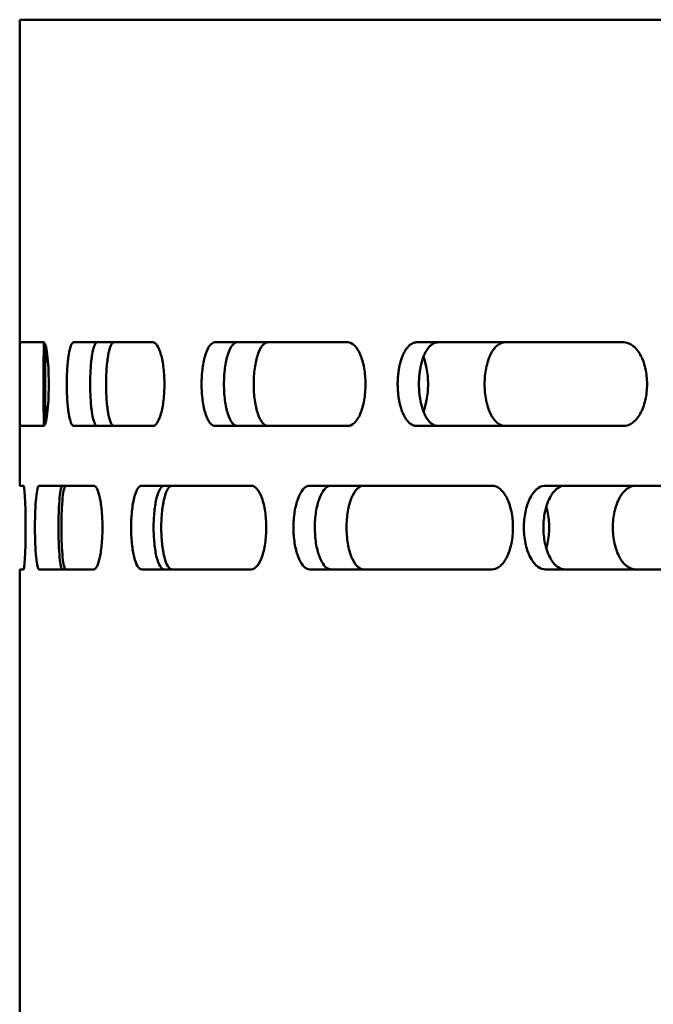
# Model space of a CAD drawing. Header units: millimetres. Extents: x -1252 to 7038, y -1657 to 2073.
# Tile 48 of 54: x 6413 to 6466, y 754 to 836. Entities that reach past the tile are written whole.
import ezdxf

# ---------------------------------------------------------------- set-up
doc = ezdxf.new("R2010")
doc.units = ezdxf.units.MM
doc.layers.add('Видимый контур (ГОСТ)', color=7, linetype='Continuous', lineweight=50)

msp = doc.modelspace()

# ---------------------------------------------------------------- linework, layer by layer
at = {"layer": 'Видимый контур (ГОСТ)'}
for p, q in [((6929.127, 836), (6413.062, 836)), ((6413.062, 797), (6413.062, 836)), ((6415.07, 809), (6413.101, 809)), ((6424.214, 809), (6417.585, 809)), ((6440.531, 809), (6429.407, 809)), ((6463.62, 809), (6446.279, 809)), ((6413.101, 802), (6415.07, 802)), ((6417.585, 802), (6424.214, 802)), ((6429.407, 802), (6440.531, 802)), ((6446.279, 802), (6463.62, 802)), ((6413.38, 797), (6413.062, 797)), ((6419.268, 797), (6414.682, 797)), ((6432.452, 797), (6423.278, 797)), ((6452.607, 797), (6437.346, 797)), ((6473.941, 797), (6457.078, 797)), ((6413.062, 790), (6413.38, 790)), ((6413.062, 631), (6413.062, 790)), ((6414.682, 790), (6419.268, 790)), ((6423.278, 790), (6432.452, 790)), ((6437.346, 790), (6452.607, 790)), ((6457.078, 790), (6473.941, 790))]:
    msp.add_line(p, q, dxfattribs=at)
for points, knots in [([(6413.101, 802), (6413.094, 802), (6413.088, 802.087), (6413.078, 802.445), (6413.074, 802.714), (6413.069, 803.336), (6413.067, 803.729), (6413.066, 804.591), (6413.065, 805.06), (6413.065, 805.939), (6413.066, 806.408), (6413.067, 807.27), (6413.069, 807.663), (6413.074, 808.285), (6413.078, 808.554), (6413.088, 808.912), (6413.094, 809), (6413.101, 809)], [-1.582627, -1.582627, -1.582627, -1.582627, -1.45068, -1.45068, -1.318733, -1.318733, -1.186894, -1.186894, -1.055054, -1.055054, -0.923215, -0.923215, -0.791375, -0.791375, -0.659428, -0.659428, -0.527482, -0.527482, -0.527482, -0.527482]), ([(6415.096, 808.992), (6415.091, 808.967), (6415.086, 808.882), (6415.077, 808.554), (6415.073, 808.285), (6415.068, 807.663), (6415.067, 807.27), (6415.065, 806.408), (6415.065, 805.939), (6415.065, 805.06), (6415.065, 804.591), (6415.067, 803.729), (6415.068, 803.336), (6415.073, 802.714), (6415.077, 802.445), (6415.086, 802.118), (6415.091, 802.032), (6415.096, 802.007)], [0.549702, 0.549702, 0.549702, 0.549702, 0.659431, 0.659431, 0.79138, 0.79138, 0.923219, 0.923219, 1.055059, 1.055059, 1.186898, 1.186898, 1.318737, 1.318737, 1.450686, 1.450686, 1.560415, 1.560415, 1.560415, 1.560415]), ([(6415.07, 809), (6415.121, 809), (6415.176, 808.912), (6415.28, 808.554), (6415.328, 808.285), (6415.404, 807.663), (6415.438, 807.27), (6415.483, 806.408), (6415.494, 805.939), (6415.494, 805.5), (6415.494, 805.06), (6415.483, 804.592), (6415.438, 803.73), (6415.404, 803.336), (6415.328, 802.715), (6415.28, 802.445), (6415.176, 802.087), (6415.121, 802), (6415.07, 802)], [-0.527998, -0.527998, -0.527998, -0.527998, -0.39583, -0.39583, -0.263662, -0.263662, -0.131831, -0.131831, 0, 0, 0, 0.131831, 0.131831, 0.263662, 0.263662, 0.39583, 0.39583, 0.527998, 0.527998, 0.527998, 0.527998]), ([(6415.258, 802.38), (6415.245, 802.551), (6415.235, 802.775), (6415.216, 803.336), (6415.208, 803.73), (6415.197, 804.592), (6415.194, 805.06), (6415.194, 805.5), (6415.194, 805.939), (6415.197, 806.408), (6415.208, 807.27), (6415.216, 807.663), (6415.235, 808.224), (6415.245, 808.448), (6415.258, 808.619)], [1.7415273, 1.7415273, 1.7415273, 1.7415273, 1.8480205, 1.8480205, 1.9798515, 1.9798515, 2.1116826, 2.1116826, 2.1116826, 2.2435136, 2.2435136, 2.3753446, 2.3753446, 2.4818379, 2.4818379, 2.4818379, 2.4818379]), ([(6417.585, 802), (6417.51, 802), (6417.43, 802.087), (6417.285, 802.445), (6417.22, 802.714), (6417.118, 803.336), (6417.074, 803.729), (6417.016, 804.591), (6417.002, 805.06), (6417.002, 805.939), (6417.016, 806.408), (6417.074, 807.27), (6417.118, 807.663), (6417.22, 808.285), (6417.285, 808.554), (6417.43, 808.912), (6417.51, 809), (6417.585, 809)], [-1.582627, -1.582627, -1.582627, -1.582627, -1.45068, -1.45068, -1.318733, -1.318733, -1.186894, -1.186894, -1.055054, -1.055054, -0.923215, -0.923215, -0.791375, -0.791375, -0.659428, -0.659428, -0.527482, -0.527482, -0.527482, -0.527482]), ([(6419.543, 809), (6419.468, 809), (6419.388, 808.912), (6419.243, 808.554), (6419.178, 808.285), (6419.076, 807.663), (6419.033, 807.27), (6418.975, 806.408), (6418.961, 805.939), (6418.961, 805.06), (6418.975, 804.591), (6419.033, 803.729), (6419.076, 803.336), (6419.178, 802.714), (6419.243, 802.445), (6419.388, 802.087), (6419.468, 802), (6419.543, 802)], [0.527483, 0.527483, 0.527483, 0.527483, 0.659431, 0.659431, 0.79138, 0.79138, 0.923219, 0.923219, 1.055059, 1.055059, 1.186898, 1.186898, 1.318737, 1.318737, 1.450686, 1.450686, 1.582634, 1.582634, 1.582634, 1.582634]), ([(6420.959, 802), (6420.872, 802), (6420.781, 802.087), (6420.614, 802.445), (6420.539, 802.715), (6420.421, 803.336), (6420.371, 803.73), (6420.304, 804.592), (6420.288, 805.06), (6420.288, 805.5), (6420.288, 805.939), (6420.304, 806.408), (6420.371, 807.27), (6420.421, 807.663), (6420.539, 808.285), (6420.614, 808.554), (6420.781, 808.912), (6420.872, 809), (6420.959, 809)], [1.583676, 1.583676, 1.583676, 1.583676, 1.715849, 1.715849, 1.848021, 1.848021, 1.979852, 1.979852, 2.111683, 2.111683, 2.111683, 2.243514, 2.243514, 2.375345, 2.375345, 2.507517, 2.507517, 2.639689, 2.639689, 2.639689, 2.639689]), ([(6424.214, 809), (6424.332, 809), (6424.46, 808.912), (6424.696, 808.554), (6424.805, 808.285), (6424.977, 807.663), (6425.053, 807.27), (6425.152, 806.408), (6425.177, 805.939), (6425.177, 805.5), (6425.177, 805.06), (6425.152, 804.592), (6425.053, 803.73), (6424.977, 803.336), (6424.805, 802.715), (6424.696, 802.445), (6424.46, 802.087), (6424.332, 802), (6424.214, 802)], [-0.527998, -0.527998, -0.527998, -0.527998, -0.39583, -0.39583, -0.263662, -0.263662, -0.131831, -0.131831, 0, 0, 0, 0.131831, 0.131831, 0.263662, 0.263662, 0.39583, 0.39583, 0.527998, 0.527998, 0.527998, 0.527998]), ([(6429.407, 802), (6429.264, 802), (6429.113, 802.087), (6428.837, 802.445), (6428.711, 802.714), (6428.515, 803.336), (6428.43, 803.729), (6428.318, 804.591), (6428.29, 805.06), (6428.29, 805.939), (6428.318, 806.408), (6428.43, 807.27), (6428.515, 807.663), (6428.711, 808.285), (6428.837, 808.554), (6429.113, 808.912), (6429.264, 809), (6429.407, 809)], [-1.582627, -1.582627, -1.582627, -1.582627, -1.45068, -1.45068, -1.318733, -1.318733, -1.186894, -1.186894, -1.055054, -1.055054, -0.923215, -0.923215, -0.791375, -0.791375, -0.659428, -0.659428, -0.527482, -0.527482, -0.527482, -0.527482]), ([(6431.276, 809), (6431.133, 809), (6430.982, 808.912), (6430.706, 808.554), (6430.581, 808.285), (6430.385, 807.663), (6430.3, 807.27), (6430.188, 806.408), (6430.16, 805.939), (6430.16, 805.06), (6430.188, 804.591), (6430.3, 803.729), (6430.385, 803.336), (6430.581, 802.714), (6430.706, 802.445), (6430.982, 802.087), (6431.133, 802), (6431.276, 802)], [0.527483, 0.527483, 0.527483, 0.527483, 0.659431, 0.659431, 0.79138, 0.79138, 0.923219, 0.923219, 1.055059, 1.055059, 1.186898, 1.186898, 1.318737, 1.318737, 1.450686, 1.450686, 1.582634, 1.582634, 1.582634, 1.582634]), ([(6433.853, 802), (6433.7, 802), (6433.537, 802.087), (6433.24, 802.445), (6433.105, 802.715), (6432.893, 803.336), (6432.802, 803.73), (6432.681, 804.592), (6432.651, 805.06), (6432.651, 805.5), (6432.651, 805.939), (6432.681, 806.408), (6432.802, 807.27), (6432.893, 807.663), (6433.105, 808.285), (6433.24, 808.554), (6433.537, 808.912), (6433.7, 809), (6433.853, 809)], [1.583676, 1.583676, 1.583676, 1.583676, 1.715849, 1.715849, 1.848021, 1.848021, 1.979852, 1.979852, 2.111683, 2.111683, 2.111683, 2.243514, 2.243514, 2.375345, 2.375345, 2.507517, 2.507517, 2.639689, 2.639689, 2.639689, 2.639689]), ([(6440.531, 809), (6440.714, 809), (6440.911, 808.912), (6441.093, 808.733), (6441.274, 808.555), (6441.441, 808.285), (6441.573, 807.974), (6441.705, 807.664), (6441.82, 807.271), (6441.896, 806.839), (6441.973, 806.408), (6442.01, 805.939), (6442.01, 805.5), (6442.01, 805.06), (6441.973, 804.592), (6441.897, 804.161), (6441.82, 803.73), (6441.705, 803.336), (6441.574, 803.026), (6441.442, 802.715), (6441.275, 802.445), (6441.093, 802.266), (6440.911, 802.087), (6440.714, 802), (6440.531, 802)], [1.583655, 1.583655, 1.583655, 1.583655, 1.715739, 1.715739, 1.715739, 1.847822, 1.847822, 1.847822, 1.979737, 1.979737, 1.979737, 2.111653, 2.111653, 2.111653, 2.243484, 2.243484, 2.243484, 2.375315, 2.375315, 2.375315, 2.507483, 2.507483, 2.507483, 2.639651, 2.639651, 2.639651, 2.639651]), ([(6446.279, 802), (6446.247, 802), (6446.215, 802.002), (6446.184, 802.006), (6446.151, 802.011), (6446.118, 802.017), (6446.086, 802.026), (6446.052, 802.035), (6446.019, 802.047), (6445.985, 802.06), (6445.951, 802.075), (6445.917, 802.091), (6445.883, 802.11), (6445.849, 802.129), (6445.816, 802.151), (6445.783, 802.175), (6445.75, 802.198), (6445.718, 802.224), (6445.687, 802.252), (6445.681, 802.256), (6445.676, 802.261), (6445.671, 802.266), (6445.669, 802.268), (6445.667, 802.269), (6445.666, 802.271), (6445.634, 802.3), (6445.603, 802.332), (6445.572, 802.365), (6445.541, 802.4), (6445.511, 802.437), (6445.481, 802.475), (6445.451, 802.514), (6445.422, 802.554), (6445.394, 802.597), (6445.366, 802.638), (6445.339, 802.681), (6445.312, 802.726), (6445.287, 802.77), (6445.262, 802.815), (6445.238, 802.862), (6445.213, 802.909), (6445.19, 802.958), (6445.167, 803.009), (6445.164, 803.014), (6445.162, 803.02), (6445.159, 803.025), (6445.136, 803.076), (6445.114, 803.128), (6445.093, 803.182), (6445.071, 803.238), (6445.05, 803.296), (6445.029, 803.355), (6445.008, 803.418), (6444.987, 803.482), (6444.967, 803.547), (6444.947, 803.613), (6444.928, 803.681), (6444.91, 803.75), (6444.893, 803.819), (6444.876, 803.889), (6444.86, 803.96), (6444.847, 804.022), (6444.834, 804.085), (6444.822, 804.149), (6444.821, 804.153), (6444.82, 804.156), (6444.82, 804.16), (6444.807, 804.231), (6444.795, 804.302), (6444.784, 804.374), (6444.773, 804.447), (6444.763, 804.521), (6444.754, 804.595), (6444.746, 804.669), (6444.738, 804.743), (6444.731, 804.818), (6444.725, 804.891), (6444.719, 804.965), (6444.715, 805.039), (6444.711, 805.109), (6444.707, 805.179), (6444.705, 805.25), (6444.703, 805.317), (6444.702, 805.385), (6444.701, 805.452), (6444.701, 805.468), (6444.701, 805.484), (6444.701, 805.5), (6444.701, 805.574), (6444.702, 805.649), (6444.704, 805.723), (6444.707, 805.801), (6444.71, 805.879), (6444.715, 805.956), (6444.719, 806.037), (6444.726, 806.118), (6444.733, 806.199), (6444.74, 806.281), (6444.749, 806.362), (6444.759, 806.443), (6444.769, 806.523), (6444.78, 806.603), (6444.793, 806.681), (6444.799, 806.723), (6444.806, 806.764), (6444.813, 806.804), (6444.816, 806.816), (6444.818, 806.827), (6444.82, 806.839), (6444.833, 806.91), (6444.847, 806.979), (6444.862, 807.048), (6444.878, 807.117), (6444.894, 807.185), (6444.911, 807.252), (6444.928, 807.318), (6444.947, 807.383), (6444.966, 807.447), (6444.984, 807.509), (6445.004, 807.57), (6445.024, 807.629), (6445.043, 807.686), (6445.064, 807.741), (6445.084, 807.795), (6445.101, 807.839), (6445.119, 807.881), (6445.137, 807.923), (6445.144, 807.941), (6445.152, 807.958), (6445.159, 807.974), (6445.184, 808.029), (6445.21, 808.083), (6445.236, 808.134), (6445.264, 808.188), (6445.292, 808.239), (6445.322, 808.288), (6445.353, 808.34), (6445.385, 808.39), (6445.417, 808.437), (6445.451, 808.485), (6445.485, 808.53), (6445.52, 808.573), (6445.555, 808.615), (6445.59, 808.655), (6445.627, 808.691), (6445.633, 808.697), (6445.639, 808.704), (6445.646, 808.71), (6445.654, 808.718), (6445.662, 808.726), (6445.671, 808.733), (6445.705, 808.764), (6445.739, 808.793), (6445.774, 808.818), (6445.809, 808.844), (6445.845, 808.867), (6445.88, 808.887), (6445.907, 808.902), (6445.933, 808.916), (6445.959, 808.928), (6445.992, 808.942), (6446.024, 808.954), (6446.057, 808.965), (6446.088, 808.975), (6446.12, 808.982), (6446.152, 808.988), (6446.183, 808.994), (6446.214, 808.997), (6446.244, 808.999), (6446.256, 808.999), (6446.267, 809), (6446.279, 809)], [0, 0, 0, 0, 0.020879, 0.020879, 0.020879, 0.042586, 0.042586, 0.042586, 0.06507, 0.06507, 0.06507, 0.088273, 0.088273, 0.088273, 0.11149, 0.11149, 0.11149, 0.1342, 0.1342, 0.1342, 0.138007, 0.138007, 0.138007, 0.139164, 0.139164, 0.139164, 0.162002, 0.162002, 0.162002, 0.185218, 0.185218, 0.185218, 0.208144, 0.208144, 0.208144, 0.230513, 0.230513, 0.230513, 0.252067, 0.252067, 0.252067, 0.273622, 0.273622, 0.273622, 0.275976, 0.275976, 0.275976, 0.297624, 0.297624, 0.297624, 0.320144, 0.320144, 0.320144, 0.34387, 0.34387, 0.34387, 0.367961, 0.367961, 0.367961, 0.391859, 0.391859, 0.391859, 0.412623, 0.412623, 0.412623, 0.413868, 0.413868, 0.413868, 0.436735, 0.436735, 0.436735, 0.459994, 0.459994, 0.459994, 0.48299, 0.48299, 0.48299, 0.505437, 0.505437, 0.505437, 0.526718, 0.526718, 0.526718, 0.546984, 0.546984, 0.546984, 0.551742, 0.551742, 0.551742, 0.57429, 0.57429, 0.57429, 0.597763, 0.597763, 0.597763, 0.622516, 0.622516, 0.622516, 0.647693, 0.647693, 0.647693, 0.672736, 0.672736, 0.672736, 0.685866, 0.685866, 0.685866, 0.689648, 0.689648, 0.689648, 0.712611, 0.712611, 0.712611, 0.735964, 0.735964, 0.735964, 0.759047, 0.759047, 0.759047, 0.781575, 0.781575, 0.781575, 0.802961, 0.802961, 0.802961, 0.820363, 0.820363, 0.820363, 0.827573, 0.827573, 0.827573, 0.851198, 0.851198, 0.851198, 0.875821, 0.875821, 0.875821, 0.901838, 0.901838, 0.901838, 0.928386, 0.928386, 0.928386, 0.954912, 0.954912, 0.954912, 0.959509, 0.959509, 0.959509, 0.96551, 0.96551, 0.96551, 0.989879, 0.989879, 0.989879, 1.014461, 1.014461, 1.014461, 1.032378, 1.032378, 1.032378, 1.05415, 1.05415, 1.05415, 1.075363, 1.075363, 1.075363, 1.095605, 1.095605, 1.095605, 1.103164, 1.103164, 1.103164, 1.103164]), ([(6448.059, 809), (6448.027, 809), (6447.996, 808.997), (6447.964, 808.993), (6447.931, 808.989), (6447.899, 808.982), (6447.866, 808.973), (6447.832, 808.964), (6447.799, 808.952), (6447.766, 808.939), (6447.731, 808.925), (6447.697, 808.908), (6447.664, 808.889), (6447.63, 808.87), (6447.596, 808.849), (6447.563, 808.825), (6447.531, 808.801), (6447.499, 808.776), (6447.467, 808.747), (6447.462, 808.743), (6447.456, 808.738), (6447.451, 808.733), (6447.45, 808.732), (6447.448, 808.73), (6447.446, 808.729), (6447.415, 808.699), (6447.383, 808.668), (6447.353, 808.634), (6447.322, 808.599), (6447.291, 808.563), (6447.261, 808.524), (6447.232, 808.486), (6447.203, 808.445), (6447.174, 808.403), (6447.147, 808.361), (6447.119, 808.318), (6447.093, 808.273), (6447.067, 808.229), (6447.042, 808.184), (6447.018, 808.137), (6446.994, 808.09), (6446.97, 808.041), (6446.947, 807.991), (6446.945, 807.985), (6446.942, 807.98), (6446.94, 807.974), (6446.917, 807.924), (6446.895, 807.871), (6446.874, 807.817), (6446.852, 807.761), (6446.83, 807.704), (6446.81, 807.645), (6446.788, 807.582), (6446.768, 807.518), (6446.748, 807.453), (6446.728, 807.387), (6446.709, 807.319), (6446.691, 807.25), (6446.673, 807.181), (6446.657, 807.111), (6446.641, 807.04), (6446.627, 806.978), (6446.614, 806.915), (6446.602, 806.85), (6446.602, 806.847), (6446.601, 806.843), (6446.6, 806.839), (6446.587, 806.769), (6446.575, 806.698), (6446.565, 806.626), (6446.554, 806.552), (6446.544, 806.478), (6446.535, 806.404), (6446.526, 806.33), (6446.518, 806.256), (6446.512, 806.181), (6446.505, 806.108), (6446.5, 806.034), (6446.495, 805.961), (6446.491, 805.89), (6446.488, 805.82), (6446.486, 805.749), (6446.483, 805.682), (6446.482, 805.615), (6446.482, 805.547), (6446.481, 805.531), (6446.481, 805.515), (6446.481, 805.5), (6446.481, 805.425), (6446.483, 805.35), (6446.485, 805.276), (6446.487, 805.198), (6446.491, 805.121), (6446.495, 805.043), (6446.5, 804.962), (6446.506, 804.881), (6446.513, 804.8), (6446.521, 804.718), (6446.53, 804.637), (6446.54, 804.556), (6446.549, 804.476), (6446.561, 804.396), (6446.573, 804.318), (6446.58, 804.277), (6446.587, 804.236), (6446.594, 804.195), (6446.596, 804.183), (6446.598, 804.172), (6446.6, 804.16), (6446.613, 804.09), (6446.627, 804.02), (6446.643, 803.952), (6446.658, 803.882), (6446.674, 803.814), (6446.692, 803.747), (6446.709, 803.681), (6446.727, 803.616), (6446.746, 803.553), (6446.765, 803.491), (6446.784, 803.43), (6446.804, 803.37), (6446.824, 803.314), (6446.844, 803.259), (6446.865, 803.205), (6446.882, 803.161), (6446.899, 803.118), (6446.917, 803.076), (6446.925, 803.059), (6446.932, 803.042), (6446.94, 803.025), (6446.964, 802.97), (6446.99, 802.917), (6447.016, 802.866), (6447.044, 802.812), (6447.072, 802.761), (6447.102, 802.711), (6447.133, 802.659), (6447.165, 802.61), (6447.197, 802.563), (6447.231, 802.515), (6447.265, 802.469), (6447.3, 802.427), (6447.335, 802.385), (6447.37, 802.345), (6447.407, 802.309), (6447.413, 802.302), (6447.42, 802.296), (6447.426, 802.289), (6447.434, 802.282), (6447.443, 802.274), (6447.451, 802.266), (6447.485, 802.235), (6447.519, 802.207), (6447.554, 802.181), (6447.589, 802.155), (6447.625, 802.132), (6447.661, 802.112), (6447.687, 802.097), (6447.713, 802.084), (6447.74, 802.072), (6447.772, 802.057), (6447.805, 802.045), (6447.837, 802.035), (6447.869, 802.025), (6447.901, 802.017), (6447.933, 802.011), (6447.963, 802.006), (6447.994, 802.002), (6448.025, 802), (6448.036, 802), (6448.048, 802), (6448.059, 802)], [0, 0, 0, 0, 0.020876, 0.020876, 0.020876, 0.04258, 0.04258, 0.04258, 0.065061, 0.065061, 0.065061, 0.088262, 0.088262, 0.088262, 0.111476, 0.111476, 0.111476, 0.134184, 0.134184, 0.134184, 0.137979, 0.137979, 0.137979, 0.139164, 0.139164, 0.139164, 0.161998, 0.161998, 0.161998, 0.185211, 0.185211, 0.185211, 0.208131, 0.208131, 0.208131, 0.230495, 0.230495, 0.230495, 0.252057, 0.252057, 0.252057, 0.273618, 0.273618, 0.273618, 0.27592, 0.27592, 0.27592, 0.297553, 0.297553, 0.297553, 0.320056, 0.320056, 0.320056, 0.343764, 0.343764, 0.343764, 0.367837, 0.367837, 0.367837, 0.391716, 0.391716, 0.391716, 0.412619, 0.412619, 0.412619, 0.41384, 0.41384, 0.41384, 0.436709, 0.436709, 0.436709, 0.459971, 0.459971, 0.459971, 0.48297, 0.48297, 0.48297, 0.50542, 0.50542, 0.50542, 0.526704, 0.526704, 0.526704, 0.546981, 0.546981, 0.546981, 0.551742, 0.551742, 0.551742, 0.574287, 0.574287, 0.574287, 0.597758, 0.597758, 0.597758, 0.622508, 0.622508, 0.622508, 0.647683, 0.647683, 0.647683, 0.672725, 0.672725, 0.672725, 0.685863, 0.685863, 0.685863, 0.68962, 0.68962, 0.68962, 0.712579, 0.712579, 0.712579, 0.735928, 0.735928, 0.735928, 0.759007, 0.759007, 0.759007, 0.78153, 0.78153, 0.78153, 0.802912, 0.802912, 0.802912, 0.820357, 0.820357, 0.820357, 0.827517, 0.827517, 0.827517, 0.851123, 0.851123, 0.851123, 0.875726, 0.875726, 0.875726, 0.901721, 0.901721, 0.901721, 0.928243, 0.928243, 0.928243, 0.954741, 0.954741, 0.954741, 0.959502, 0.959502, 0.959502, 0.965482, 0.965482, 0.965482, 0.989853, 0.989853, 0.989853, 1.014437, 1.014437, 1.014437, 1.032375, 1.032375, 1.032375, 1.05415, 1.05415, 1.05415, 1.075365, 1.075365, 1.075365, 1.09561, 1.09561, 1.09561, 1.103164, 1.103164, 1.103164, 1.103164]), ([(6453.684, 802), (6453.468, 802), (6453.239, 802.087), (6452.818, 802.445), (6452.627, 802.715), (6452.326, 803.336), (6452.196, 803.73), (6452.023, 804.592), (6451.981, 805.06), (6451.981, 805.5), (6451.981, 805.939), (6452.023, 806.408), (6452.196, 807.27), (6452.326, 807.663), (6452.627, 808.285), (6452.818, 808.554), (6453.239, 808.912), (6453.468, 809), (6453.684, 809)], [1.583676, 1.583676, 1.583676, 1.583676, 1.715849, 1.715849, 1.848021, 1.848021, 1.979852, 1.979852, 2.111683, 2.111683, 2.111683, 2.243514, 2.243514, 2.375345, 2.375345, 2.507517, 2.507517, 2.639689, 2.639689, 2.639689, 2.639689]), ([(6463.62, 809), (6463.864, 809), (6464.125, 808.912), (6464.607, 808.554), (6464.828, 808.285), (6465.177, 807.663), (6465.328, 807.27), (6465.53, 806.408), (6465.579, 805.939), (6465.579, 805.5), (6465.579, 805.06), (6465.53, 804.592), (6465.328, 803.73), (6465.177, 803.336), (6464.828, 802.715), (6464.607, 802.445), (6464.125, 802.087), (6463.864, 802), (6463.62, 802)], [-0.527998, -0.527998, -0.527998, -0.527998, -0.39583, -0.39583, -0.263662, -0.263662, -0.131831, -0.131831, 0, 0, 0, 0.131831, 0.131831, 0.263662, 0.263662, 0.39583, 0.39583, 0.527998, 0.527998, 0.527998, 0.527998]), ([(6446.863, 807.79), (6446.97, 807.514), (6447.062, 807.189), (6447.207, 806.408), (6447.247, 805.939), (6447.247, 805.06), (6447.207, 804.591), (6447.062, 803.81), (6446.97, 803.485), (6446.863, 803.209)], [0.8162075, 0.8162075, 0.8162075, 0.8162075, 0.9232191, 0.9232191, 1.0550586, 1.0550586, 1.186898, 1.186898, 1.2939098, 1.2939098, 1.2939098, 1.2939098]), ([(6413.38, 797), (6413.4, 797), (6413.422, 796.912), (6413.466, 796.555), (6413.486, 796.285), (6413.52, 795.664), (6413.535, 795.27), (6413.555, 794.408), (6413.56, 793.939), (6413.56, 793.5), (6413.56, 793.06), (6413.555, 792.591), (6413.535, 791.729), (6413.52, 791.335), (6413.486, 790.714), (6413.466, 790.445), (6413.422, 790.087), (6413.4, 790), (6413.38, 790)], [-0.527363, -0.527363, -0.527363, -0.527363, -0.395522, -0.395522, -0.263681, -0.263681, -0.131841, -0.131841, 0, 0, 0, 0.131841, 0.131841, 0.263682, 0.263682, 0.395523, 0.395523, 0.527363, 0.527363, 0.527363, 0.527363]), ([(6414.682, 790), (6414.637, 790), (6414.589, 790.088), (6414.503, 790.446), (6414.465, 790.716), (6414.405, 791.338), (6414.38, 791.731), (6414.347, 792.592), (6414.339, 793.06), (6414.339, 793.939), (6414.347, 794.407), (6414.38, 795.269), (6414.405, 795.661), (6414.465, 796.284), (6414.503, 796.554), (6414.589, 796.912), (6414.637, 797), (6414.682, 797)], [-1.58658, -1.58658, -1.58658, -1.58658, -1.453914, -1.453914, -1.321249, -1.321249, -1.189438, -1.189438, -1.057628, -1.057628, -0.925818, -0.925818, -0.794007, -0.794007, -0.661341, -0.661341, -0.528676, -0.528676, -0.528676, -0.528676]), ([(6416.65, 797), (6416.605, 797), (6416.557, 796.912), (6416.472, 796.554), (6416.434, 796.284), (6416.375, 795.661), (6416.35, 795.269), (6416.317, 794.407), (6416.309, 793.939), (6416.309, 793.06), (6416.317, 792.592), (6416.35, 791.731), (6416.375, 791.338), (6416.434, 790.716), (6416.472, 790.446), (6416.557, 790.088), (6416.605, 790), (6416.65, 790)], [0.528693, 0.528693, 0.528693, 0.528693, 0.66137, 0.66137, 0.794047, 0.794047, 0.925857, 0.925857, 1.057667, 1.057667, 1.189477, 1.189477, 1.321287, 1.321287, 1.453964, 1.453964, 1.586641, 1.586641, 1.586641, 1.586641]), ([(6416.921, 790), (6416.872, 790), (6416.821, 790.087), (6416.729, 790.445), (6416.688, 790.714), (6416.624, 791.335), (6416.597, 791.729), (6416.561, 792.591), (6416.553, 793.06), (6416.553, 793.5), (6416.553, 793.939), (6416.561, 794.408), (6416.597, 795.27), (6416.624, 795.664), (6416.688, 796.285), (6416.729, 796.555), (6416.821, 796.912), (6416.872, 797), (6416.921, 797)], [1.582117, 1.582117, 1.582117, 1.582117, 1.713957, 1.713957, 1.845798, 1.845798, 1.977639, 1.977639, 2.10948, 2.10948, 2.10948, 2.241321, 2.241321, 2.373162, 2.373162, 2.505003, 2.505003, 2.636843, 2.636843, 2.636843, 2.636843]), ([(6419.268, 797), (6419.357, 797), (6419.452, 796.912), (6419.63, 796.555), (6419.712, 796.285), (6419.842, 795.664), (6419.899, 795.27), (6419.974, 794.408), (6419.993, 793.939), (6419.993, 793.5), (6419.993, 793.06), (6419.974, 792.591), (6419.899, 791.729), (6419.842, 791.335), (6419.712, 790.714), (6419.63, 790.445), (6419.452, 790.087), (6419.357, 790), (6419.268, 790)], [-0.527363, -0.527363, -0.527363, -0.527363, -0.395523, -0.395523, -0.263682, -0.263682, -0.131841, -0.131841, 0, 0, 0, 0.131841, 0.131841, 0.263682, 0.263682, 0.395523, 0.395523, 0.527363, 0.527363, 0.527363, 0.527363]), ([(6423.278, 790), (6423.164, 790), (6423.043, 790.088), (6422.823, 790.446), (6422.724, 790.716), (6422.568, 791.338), (6422.501, 791.731), (6422.412, 792.592), (6422.39, 793.06), (6422.39, 793.94), (6422.412, 794.409), (6422.501, 795.271), (6422.568, 795.664), (6422.724, 796.286), (6422.824, 796.555), (6423.044, 796.912), (6423.164, 797), (6423.278, 797)], [-1.586581, -1.586581, -1.586581, -1.586581, -1.453915, -1.453915, -1.321249, -1.321249, -1.189438, -1.189438, -1.057628, -1.057628, -0.925607, -0.925607, -0.793587, -0.793587, -0.661131, -0.661131, -0.528676, -0.528676, -0.528676, -0.528676]), ([(6425.156, 797), (6425.043, 797), (6424.922, 796.912), (6424.703, 796.554), (6424.604, 796.284), (6424.448, 795.661), (6424.381, 795.269), (6424.293, 794.407), (6424.271, 793.939), (6424.271, 793.06), (6424.293, 792.592), (6424.381, 791.731), (6424.448, 791.338), (6424.604, 790.716), (6424.703, 790.446), (6424.922, 790.088), (6425.043, 790), (6425.156, 790)], [0.528693, 0.528693, 0.528693, 0.528693, 0.66137, 0.66137, 0.794047, 0.794047, 0.925857, 0.925857, 1.057667, 1.057667, 1.189477, 1.189477, 1.321287, 1.321287, 1.453964, 1.453964, 1.586641, 1.586641, 1.586641, 1.586641]), ([(6425.818, 790), (6425.702, 790), (6425.579, 790.087), (6425.354, 790.445), (6425.252, 790.714), (6425.092, 791.335), (6425.023, 791.729), (6424.932, 792.591), (6424.91, 793.06), (6424.91, 793.5), (6424.91, 793.939), (6424.932, 794.408), (6425.023, 795.27), (6425.092, 795.664), (6425.252, 796.285), (6425.354, 796.555), (6425.579, 796.912), (6425.702, 797), (6425.818, 797)], [1.582117, 1.582117, 1.582117, 1.582117, 1.713957, 1.713957, 1.845798, 1.845798, 1.977639, 1.977639, 2.10948, 2.10948, 2.10948, 2.241321, 2.241321, 2.373162, 2.373162, 2.505003, 2.505003, 2.636843, 2.636843, 2.636843, 2.636843]), ([(6432.452, 797), (6432.607, 797), (6432.773, 796.912), (6432.927, 796.733), (6433.08, 796.555), (6433.221, 796.285), (6433.333, 795.974), (6433.445, 795.664), (6433.542, 795.27), (6433.607, 794.839), (6433.672, 794.408), (6433.704, 793.939), (6433.704, 793.5), (6433.704, 793.06), (6433.672, 792.591), (6433.607, 792.16), (6433.542, 791.729), (6433.445, 791.335), (6433.333, 791.025), (6433.221, 790.714), (6433.08, 790.445), (6432.927, 790.266), (6432.773, 790.087), (6432.607, 790), (6432.452, 790)], [1.582116, 1.582116, 1.582116, 1.582116, 1.713957, 1.713957, 1.713957, 1.845797, 1.845797, 1.845797, 1.977638, 1.977638, 1.977638, 2.10948, 2.10948, 2.10948, 2.241321, 2.241321, 2.241321, 2.373162, 2.373162, 2.373162, 2.505002, 2.505002, 2.505002, 2.636843, 2.636843, 2.636843, 2.636843]), ([(6437.346, 790), (6437.197, 790), (6437.046, 790.064), (6436.857, 790.225), (6436.811, 790.273), (6436.647, 790.47), (6436.487, 790.715), (6436.243, 791.4), (6436.146, 791.764), (6436.014, 792.62), (6435.983, 793.072), (6435.982, 793.936), (6436.016, 794.387), (6436.146, 795.235), (6436.243, 795.6), (6436.486, 796.283), (6436.646, 796.528), (6436.81, 796.725), (6436.857, 796.773), (6437.045, 796.935), (6437.197, 797), (6437.346, 797)], [0, 0, 0, 0, 0.1136196, 0.1136196, 0.1525525, 0.1525525, 0.2519777, 0.2519777, 0.31891, 0.31891, 0.3831213, 0.3831213, 0.4491551, 0.4491551, 0.520316, 0.520316, 0.6269137, 0.6269137, 0.6686499, 0.6686499, 0.7904293, 0.7904293, 0.7904293, 0.7904293]), ([(6439.131, 797), (6438.982, 797), (6438.831, 796.935), (6438.643, 796.774), (6438.596, 796.726), (6438.432, 796.529), (6438.273, 796.284), (6438.029, 795.599), (6437.932, 795.235), (6437.801, 794.379), (6437.769, 793.927), (6437.769, 793.063), (6437.802, 792.613), (6437.932, 791.764), (6438.029, 791.399), (6438.272, 790.717), (6438.431, 790.472), (6438.595, 790.274), (6438.642, 790.226), (6438.83, 790.064), (6438.982, 790), (6439.131, 790)], [-0.7384197, -0.7384197, -0.7384197, -0.7384197, -0.6322655, -0.6322655, -0.5958905, -0.5958905, -0.5029999, -0.5029999, -0.4404789, -0.4404789, -0.3805089, -0.3805089, -0.3188367, -0.3188367, -0.2523653, -0.2523653, -0.1527725, -0.1527725, -0.1137783, -0.1137783, 0, 0, 0, 0]), ([(6441.85, 790), (6441.669, 790), (6441.476, 790.087), (6441.124, 790.445), (6440.964, 790.714), (6440.712, 791.335), (6440.603, 791.729), (6440.46, 792.591), (6440.424, 793.06), (6440.424, 793.5), (6440.424, 793.939), (6440.46, 794.408), (6440.603, 795.27), (6440.712, 795.664), (6440.964, 796.285), (6441.124, 796.555), (6441.476, 796.912), (6441.669, 797), (6441.85, 797)], [1.582117, 1.582117, 1.582117, 1.582117, 1.713957, 1.713957, 1.845798, 1.845798, 1.977639, 1.977639, 2.10948, 2.10948, 2.10948, 2.241321, 2.241321, 2.373162, 2.373162, 2.505003, 2.505003, 2.636843, 2.636843, 2.636843, 2.636843]), ([(6452.607, 797), (6452.824, 797), (6453.057, 796.912), (6453.487, 796.555), (6453.683, 796.285), (6453.995, 795.664), (6454.131, 795.27), (6454.31, 794.408), (6454.355, 793.939), (6454.355, 793.5), (6454.355, 793.06), (6454.31, 792.591), (6454.131, 791.729), (6453.995, 791.335), (6453.683, 790.714), (6453.487, 790.445), (6453.057, 790.087), (6452.824, 790), (6452.607, 790)], [-0.527363, -0.527363, -0.527363, -0.527363, -0.395522, -0.395522, -0.263681, -0.263681, -0.131841, -0.131841, 0, 0, 0, 0.131841, 0.131841, 0.263682, 0.263682, 0.395523, 0.395523, 0.527363, 0.527363, 0.527363, 0.527363]), ([(6457.078, 790), (6456.881, 790), (6456.681, 790.064), (6456.431, 790.225), (6456.368, 790.273), (6456.151, 790.47), (6455.939, 790.715), (6455.614, 791.4), (6455.484, 791.764), (6455.309, 792.62), (6455.266, 793.072), (6455.266, 793.936), (6455.311, 794.387), (6455.484, 795.235), (6455.614, 795.6), (6455.938, 796.283), (6456.15, 796.528), (6456.367, 796.725), (6456.43, 796.773), (6456.68, 796.935), (6456.881, 797), (6457.078, 797)], [0, 0, 0, 0, 0.1136196, 0.1136196, 0.1525525, 0.1525525, 0.2519777, 0.2519777, 0.31891, 0.31891, 0.3831213, 0.3831213, 0.4491551, 0.4491551, 0.520316, 0.520316, 0.6269137, 0.6269137, 0.6686499, 0.6686499, 0.7904293, 0.7904293, 0.7904293, 0.7904293]), ([(6458.715, 797), (6458.518, 797), (6458.317, 796.935), (6458.068, 796.774), (6458.005, 796.726), (6457.788, 796.529), (6457.576, 796.284), (6457.251, 795.599), (6457.122, 795.235), (6456.947, 794.379), (6456.904, 793.927), (6456.904, 793.063), (6456.949, 792.613), (6457.122, 791.764), (6457.252, 791.399), (6457.575, 790.717), (6457.787, 790.472), (6458.005, 790.274), (6458.067, 790.226), (6458.317, 790.064), (6458.518, 790), (6458.715, 790)], [-0.7384197, -0.7384197, -0.7384197, -0.7384197, -0.6322655, -0.6322655, -0.5958905, -0.5958905, -0.5029999, -0.5029999, -0.4404789, -0.4404789, -0.3805089, -0.3805089, -0.3188367, -0.3188367, -0.2523653, -0.2523653, -0.1527725, -0.1527725, -0.1137783, -0.1137783, 0, 0, 0, 0]), ([(6464.622, 790), (6464.38, 790), (6464.123, 790.087), (6463.652, 790.445), (6463.438, 790.714), (6463.1, 791.335), (6462.954, 791.729), (6462.761, 792.591), (6462.713, 793.06), (6462.713, 793.5), (6462.713, 793.939), (6462.761, 794.408), (6462.954, 795.27), (6463.1, 795.664), (6463.438, 796.285), (6463.652, 796.555), (6464.123, 796.912), (6464.38, 797), (6464.622, 797)], [1.582117, 1.582117, 1.582117, 1.582117, 1.713957, 1.713957, 1.845798, 1.845798, 1.977639, 1.977639, 2.10948, 2.10948, 2.10948, 2.241321, 2.241321, 2.373162, 2.373162, 2.505003, 2.505003, 2.636843, 2.636843, 2.636843, 2.636843]), ([(6457.146, 795.251), (6457.185, 795.119), (6457.221, 794.98), (6457.343, 794.407), (6457.388, 793.939), (6457.388, 793.06), (6457.343, 792.592), (6457.221, 792.019), (6457.185, 791.88), (6457.146, 791.748)], [0.8822517, 0.8822517, 0.8822517, 0.8822517, 0.9258572, 0.9258572, 1.0576672, 1.0576672, 1.1894771, 1.1894771, 1.2330826, 1.2330826, 1.2330826, 1.2330826])]:
    msp.add_open_spline(points, degree=3, knots=knots, dxfattribs=at)

doc.saveas('drawing.dxf')
